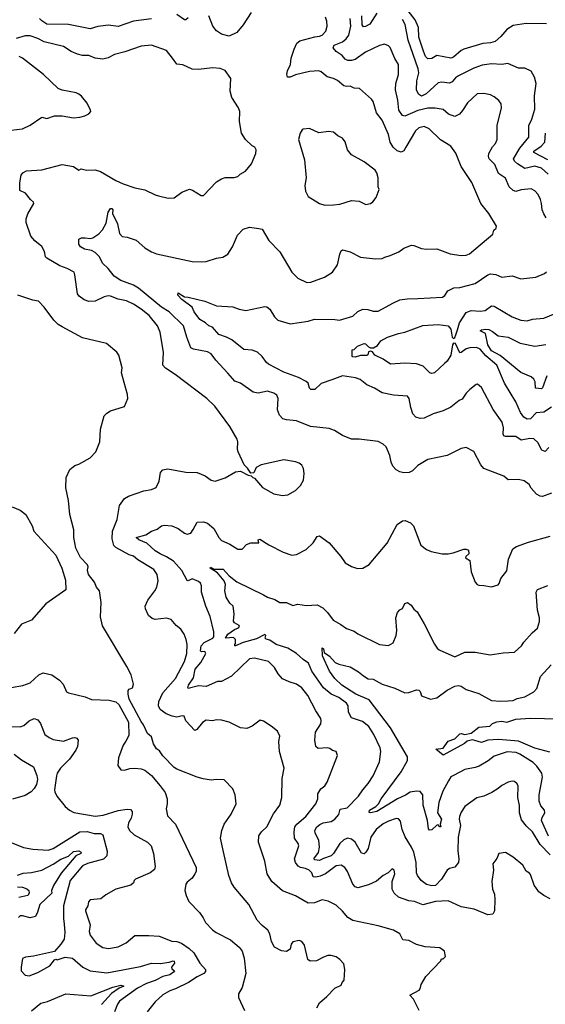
# Model space of a CAD drawing. Extents: x 1245432 to 1420865, y 606325 to 671314.
# Tile 104 of 256: x 1285832 to 1289956, y 644923 to 652646. Entities that reach past the tile are written whole.
import ezdxf

# ---------------------------------------------------------------- set-up
doc = ezdxf.new("R2010")
doc.units = 0

msp = doc.modelspace()

# ---------------------------------------------------------------- linework, layer by layer
at = {"layer": '0CON20XD'}
for points in [[(1289965, 652613.3), (1289805, 652616.2), (1289705, 652601.1), (1289655, 652570), (1289607, 652513), (1289561.4, 652475), (1289525, 652463.7), (1289465, 652457.8), (1289317.1, 652415), (1289295, 652403.1), (1289235, 652351.8), (1289215, 652342.8), (1289105, 652365.8), (1289065, 652341.8), (1289035, 652338.2), (1289016.7, 652356.8), (1289000.2, 652399.8), (1288965, 652510), (1288960, 652585), (1288935.7, 652645), (1288850.8, 652750.8)], [(1287155, 652660), (1287135, 652644.6), (1287125, 652644.6), (1287065, 652686.9)], [(1287647.8, 652702.2), (1287586, 652605), (1287535, 652545.8), (1287475, 652515.6), (1287415, 652531.4), (1287375, 652558), (1287347.1, 652595), (1287315, 652676.2)], [(1288635, 652696.7), (1288578.8, 652611.2), (1288545, 652591.9), (1288529.5, 652589.5), (1288519.5, 652605), (1288517.4, 652675)], [(1286867.3, 652652.8), (1286725, 652634.7), (1286605, 652591.1), (1286527.9, 652602.1), (1286445, 652591.2), (1286384.5, 652574.5), (1286215, 652607.3), (1286045, 652611.1), (1286005, 652635.6), (1285986.9, 652655)], [(1290005, 648931.1), (1289935, 648906.2), (1289915, 648908.8), (1289887.5, 648925), (1289845, 648972.5), (1289829.3, 648999.3), (1289789.5, 649029.5), (1289745, 649040), (1289665, 649036.7), (1289630, 649065), (1289474.5, 649124.5), (1289450.8, 649155), (1289395, 649260), (1289335, 649290.8), (1289295, 649282.5), (1289185, 649226.9), (1289033.6, 649196.4), (1288955, 649150), (1288915, 649107.5), (1288887.5, 649095), (1288847.3, 649092.7), (1288815, 649100), (1288785, 649116), (1288759.2, 649145), (1288745.8, 649175), (1288737, 649227), (1288706.2, 649295), (1288685, 649316.7), (1288645, 649337.5), (1288495, 649356.7), (1288435, 649356.7), (1288365, 649384), (1288302.9, 649422.9), (1288259.7, 649439.7), (1288113.7, 649453.7), (1288005, 649499.1), (1287925, 649507.1), (1287895.8, 649515.8), (1287870, 649545), (1287855.8, 649585.8), (1287860.8, 649675), (1287850.5, 649700.5), (1287825, 649716), (1287775, 649732), (1287704.1, 649715.9), (1287663.3, 649725), (1287563.7, 649793.7), (1287520.2, 649810.2), (1287463.9, 649873.9), (1287370.8, 649975), (1287335, 650025.7), (1287305, 650040.6), (1287195, 650061.5), (1287175, 650072.5), (1287142.1, 650155), (1287117.9, 650245), (1287005, 650353.8), (1286945, 650391.1), (1286765, 650539.7), (1286725, 650563.8), (1286625, 650601.1), (1286572.9, 650632.9), (1286525, 650695.5), (1286481.9, 650735), (1286457, 650787), (1286425, 650820.6), (1286395.3, 650835.3), (1286340, 650845), (1286310, 650865), (1286296.2, 650885), (1286296.7, 650925), (1286315.8, 650934.2), (1286345, 650933.5), (1286385, 650928.8), (1286405, 650933.6), (1286453.4, 650966.6), (1286482.2, 650997.8), (1286511.5, 651048.5), (1286526.7, 651135), (1286545, 651164.5), (1286555, 651165.5), (1286562.3, 651155), (1286561.1, 651125), (1286600, 651045), (1286615, 650970), (1286635, 650944), (1286675, 650940), (1286745, 650917.1), (1286815, 650857.5), (1286865, 650825.8), (1286905, 650809.2), (1287185, 650750), (1287255, 650746), (1287295, 650748.8), (1287375, 650776), (1287425, 650783.8), (1287464.1, 650805.9), (1287502.5, 650865), (1287540, 650955), (1287585, 651002.5), (1287635, 651018.6), (1287708.8, 651008.8), (1287735, 651003.3), (1287785.8, 650915), (1287874.2, 650825), (1287966.2, 650665), (1288015, 650618.8), (1288085, 650583.8), (1288115, 650585.8), (1288224.4, 650625.6), (1288285.4, 650664.6), (1288326.3, 650723.7), (1288345, 650807.5), (1288355, 650832.5), (1288365, 650840), (1288425, 650826), (1288505, 650784), (1288625, 650771.2), (1288675, 650772), (1288695.9, 650784.1), (1288740, 650795), (1288806.7, 650825), (1288847.1, 650852.9), (1288905, 650876), (1288925.7, 650875.7), (1288985, 650851.9), (1289025, 650846.9), (1289105, 650848.9), (1289209.8, 650809.8), (1289296.3, 650796.3), (1289335, 650799.5), (1289361.2, 650808.8), (1289545, 650963.3), (1289553.3, 650995), (1289570.7, 651009.3), (1289572.5, 651025), (1289513.8, 651125), (1289451.4, 651205), (1289379.1, 651369.1), (1289295.6, 651495), (1289255, 651598), (1289215, 651653.3), (1289135, 651704.4), (1289045, 651790), (1289005, 651807.9), (1288962.6, 651797.4), (1288936.7, 651775), (1288862.5, 651645), (1288845, 651617.5), (1288825, 651605.7), (1288795, 651616.5), (1288761.2, 651645), (1288737.7, 651685), (1288725.4, 651745.4), (1288676.7, 651856.7), (1288631.9, 651915), (1288604.4, 652005), (1288592.2, 652022.2), (1288497, 652107), (1288455, 652108), (1288425, 652124), (1288395, 652121.4), (1288375, 652128.1), (1288325, 652168.6), (1288295, 652184.3), (1288245, 652198), (1288197.6, 652237.6), (1288180, 652245), (1288105, 652238.5), (1287995, 652213.3), (1287955, 652195.8), (1287933.8, 652195), (1287927.1, 652215), (1287933.1, 652245), (1287955.5, 652294.5), (1287963.1, 652345), (1287985.5, 652414.5), (1288007.5, 652462.5), (1288031.1, 652478.9), (1288148.3, 652511.7), (1288184.4, 652515.6), (1288205.8, 652525), (1288233.1, 652555), (1288245.6, 652595), (1288242.9, 652635), (1288230.6, 652665)], [(1289962.1, 651092.1), (1289945, 651123.3), (1289932.2, 651155), (1289927.5, 651205), (1289917.9, 651235), (1289900, 651275), (1289875, 651302.5), (1289845, 651317.8), (1289767.9, 651312.1), (1289725, 651299.4), (1289705, 651305.6), (1289672.9, 651335), (1289643.8, 651403.8), (1289589.8, 651439.8), (1289559.2, 651509.2), (1289515.6, 651555), (1289509.1, 651575), (1289513.1, 651596.9), (1289541.1, 651648.9), (1289564.6, 651675.4), (1289577.3, 651707.3), (1289579.4, 651815), (1289611.2, 651955), (1289608.8, 651985), (1289591.2, 652011.2), (1289555, 652042), (1289525, 652055.7), (1289475, 652065.7), (1289422.5, 652065), (1289345.8, 651994.2), (1289307.6, 651932.4), (1289284, 651905), (1289245, 651886.7), (1289196, 651905), (1289155, 651941.4), (1289092.2, 651952.2), (1289035, 651953.1), (1288955, 651933.1), (1288855, 651889.2), (1288835, 651894.4), (1288806.4, 651936.4), (1288800, 652015), (1288779.4, 652095), (1288784, 652145), (1288803.8, 652215), (1288804.4, 652294.4), (1288775, 652341.2), (1288738, 652428), (1288725, 652440.8), (1288695, 652452.5), (1288655.5, 652444.5), (1288545, 652391.5), (1288465, 652334.8), (1288435, 652324.7), (1288405.5, 652325.5), (1288385, 652337.1), (1288362.9, 652365), (1288315, 652396.5), (1288291.1, 652425), (1288298.9, 652445), (1288365, 652472.8), (1288394, 652496), (1288414.7, 652525.3), (1288429.2, 652595), (1288423.9, 652653.9)], [(1289977.3, 651435), (1289925, 651480.5), (1289875, 651496.9), (1289795, 651478.8), (1289737.3, 651515), (1289713.8, 651535), (1289705.5, 651555), (1289755, 651638.2), (1289826, 651725), (1289826.9, 651815), (1289851.2, 651865), (1289872.9, 651945), (1289870.7, 652049.3), (1289883.3, 652145), (1289871.4, 652195), (1289845, 652242.5), (1289794.3, 652264.3), (1289745, 652265.6), (1289662.2, 652302.2), (1289615, 652294), (1289535, 652299.5), (1289459.8, 652290.2), (1289394.1, 652265.9), (1289274.2, 652205.8), (1289250.1, 652189.9), (1289225, 652158.9), (1289205, 652147.8), (1289145, 652156.1), (1289115, 652149.6), (1289020.4, 652065), (1288985, 652046.9), (1288961.1, 652061.1), (1288946.4, 652095), (1288947.1, 652165), (1288965, 652230), (1288959.7, 652260.3), (1288881.2, 652485), (1288857.3, 652607.3), (1288836.6, 652646.6)], [(1288967.5, 644875), (1288922.9, 644962.9), (1288893.8, 644995), (1288966, 645035), (1288974, 645045), (1288980.9, 645079.1), (1289018.8, 645141.2), (1289136.4, 645263.6), (1289141.7, 645278.3), (1289155, 645280), (1289171.7, 645298.3), (1289165, 645340), (1289127.5, 645365), (1289014, 645374), (1288945, 645392.5), (1288884.1, 645424.1), (1288837.3, 645427.3), (1288815, 645476.2), (1288765, 645503.8), (1288645, 645538), (1288445, 645580), (1288407.5, 645605), (1288365, 645654.3), (1288315, 645699.2), (1288251.7, 645731.7), (1288205, 645741.4), (1288145, 645719.2), (1288095, 645715.7), (1287995, 645772.9), (1287893.1, 645813.1), (1287811.4, 645885), (1287774.4, 645945), (1287755.6, 646045), (1287706.5, 646195), (1287708.9, 646245), (1287729.2, 646275), (1287770.8, 646315), (1287822.4, 646417.6), (1287874, 646485), (1287887.5, 646545), (1287890.8, 646695), (1287906.4, 646775), (1287871.4, 646905), (1287866.2, 646985), (1287873, 647027), (1287854.2, 647065), (1287806, 647105), (1287745, 647143.8), (1287717.5, 647152.5), (1287656.1, 647103.9), (1287615, 647086.2), (1287565, 647092.5), (1287475, 647135.6), (1287415, 647150.6), (1287375, 647153.8), (1287345, 647146), (1287295, 647151.4), (1287266.4, 647133.6), (1287222.4, 647077.6), (1287205, 647071.4), (1287135.4, 647145.4), (1287123.1, 647183.1), (1287105.6, 647185.6), (1287064.6, 647174.6), (1287027.3, 647182.7), (1286981.5, 647201.5), (1286934.7, 647234.7), (1286921.8, 647265), (1286923.1, 647296.9), (1286956, 647365), (1287055, 647479.4), (1287125, 647612.5), (1287144.3, 647675), (1287145.7, 647745), (1287138, 647785), (1287123.3, 647825), (1287096.2, 647865), (1287060, 647895), (1287020.5, 647940.5), (1286985, 647950.6), (1286895, 647940.9), (1286870.1, 647950.1), (1286843.1, 647973.1), (1286818.9, 648025), (1286817.5, 648045), (1286837.3, 648092.7), (1286893.1, 648165), (1286908.1, 648195), (1286918.1, 648245), (1286910.8, 648295), (1286883.6, 648333.6), (1286758.5, 648408.5), (1286725, 648436.7), (1286690.8, 648449.2), (1286585.5, 648505.5), (1286571.8, 648521.8), (1286557.3, 648575), (1286559.6, 648635), (1286596.4, 648725), (1286615.8, 648835), (1286655, 648891.1), (1286685, 648909.5), (1286805, 648950.8), (1286865, 648960), (1286903, 648977), (1286926.2, 649025), (1286936.7, 649095), (1286954.1, 649115.9), (1286995, 649122), (1287135, 649096.2), (1287225, 649093.3), (1287287.7, 649067.7), (1287335, 649033.8), (1287365, 649026.7), (1287445, 649051.2), (1287525, 649100), (1287565, 649103.3), (1287625, 649073.3), (1287648.3, 649068.3), (1287660, 649055), (1287675, 649050), (1287736.1, 648976.1), (1287825, 648926), (1287895, 648912.9), (1287935, 648920), (1287995, 648954), (1288035, 648991.2), (1288057.5, 649035), (1288064.2, 649085), (1288059.2, 649125), (1288045, 649151.2), (1288025, 649167.5), (1287996.8, 649176.8), (1287903.9, 649193.9), (1287726.4, 649153.6), (1287687, 649133), (1287668.3, 649091.7), (1287645, 649090), (1287619.3, 649129.3), (1287593.9, 649153.9), (1287546, 649255), (1287541.4, 649275), (1287544.2, 649334.2), (1287538, 649355), (1287480, 649455), (1287364.3, 649614.3), (1287301.2, 649675), (1287052.8, 649862.8), (1286975, 649911.9), (1286955.6, 649935), (1286959.4, 650035), (1286933.6, 650193.6), (1286913.3, 650245), (1286847.3, 650325), (1286785, 650375.5), (1286725, 650413.3), (1286669.8, 650439.8), (1286604.5, 650454.5), (1286545, 650476.9), (1286525, 650479.2), (1286495, 650472), (1286425, 650438.5), (1286375, 650435.4), (1286337.5, 650447.5), (1286297.4, 650477.4), (1286285.7, 650495), (1286265.8, 650645), (1286258, 650665), (1286203.3, 650695), (1286148, 650715), (1286044.7, 650774.7), (1286033.8, 650785), (1286026.4, 650826.4), (1286005, 650867.5), (1285950.7, 650910.7), (1285919, 650949), (1285883.8, 651055), (1285883.9, 651085), (1285896.8, 651123.2), (1285944, 651205), (1285941.2, 651215), (1285916.1, 651236.1), (1285877.5, 651285), (1285833.8, 651305), (1285834, 651365), (1285843.8, 651425), (1285856.7, 651445), (1285885, 651461.2), (1286005, 651468.6), (1286165, 651510.8), (1286254.2, 651494.2), (1286295, 651466.7), (1286315, 651476), (1286355, 651465.7), (1286425, 651467.5), (1286465.4, 651455.4), (1286585, 651385.7), (1286645, 651359.4), (1286735, 651326), (1286815, 651311.2), (1286895, 651271.2), (1286920, 651265), (1286996.4, 651246.4), (1287045, 651248), (1287105, 651293.8), (1287165, 651316), (1287188.3, 651308.3), (1287255, 651266.2), (1287275, 651266.7), (1287377.3, 651372.7), (1287415, 651398.8), (1287445, 651408.8), (1287515, 651406.7), (1287543.6, 651416.4), (1287562.5, 651435), (1287603, 651457), (1287651.2, 651515), (1287686, 651595), (1287686.1, 651626.1), (1287677.5, 651645), (1287655, 651657.5), (1287603.3, 651705), (1287572.5, 651755), (1287556.4, 651846.4), (1287560, 651925), (1287550, 651955), (1287496.7, 652035), (1287484, 652085), (1287488, 652185), (1287445, 652246.7), (1287405, 652263.8), (1287345, 652268.8), (1287235, 652254), (1287185, 652258), (1287112.3, 652292.3), (1287065, 652296.7), (1287031.2, 652345), (1286983.6, 652403.6), (1286865, 652446), (1286785, 652438.8), (1286656.4, 652393.6), (1286575, 652371.9), (1286525, 652345.7), (1286485, 652337.1), (1286425, 652342.9), (1286375, 652364.2), (1286325, 652365.6), (1286285, 652374.3), (1286235.5, 652395.5), (1286175, 652434.3), (1286025, 652472.5), (1285975, 652499.1), (1285915, 652519.2), (1285875, 652518), (1285805, 652498.4)], [(1286341.7, 651891.7), (1286375, 651907.5), (1286390, 651925), (1286387.5, 651935), (1286360.7, 651990.7), (1286316.2, 652045), (1286295, 652062), (1286275, 652072), (1286165, 652092), (1286135, 652106.2), (1286018.8, 652215), (1285854.5, 652344.5), (1285826.8, 652356.8)], [(1285765, 651780), (1285855, 651789.2), (1285915, 651818.8), (1286005, 651882.5), (1286045, 651870), (1286105, 651891.2), (1286165, 651891.2), (1286255, 651876.2), (1286305, 651880), (1286341.7, 651891.7)], [(1288225, 651191.2), (1288295, 651194), (1288345, 651198), (1288436.4, 651226.4), (1288495, 651223.3), (1288547, 651197), (1288585, 651203.3), (1288603.6, 651216.4), (1288630, 651250), (1288652.5, 651315), (1288643.9, 651333.9), (1288644, 651405), (1288633.3, 651445), (1288620, 651465), (1288535, 651530), (1288435, 651586.2), (1288403.8, 651625), (1288385, 651687.5), (1288365.7, 651715.7), (1288327.5, 651735), (1288295, 651763.3), (1288255, 651770), (1288179.3, 651759.3), (1288105, 651791.2), (1288055, 651787.5), (1288047, 651783), (1288032.5, 651755), (1288020, 651705), (1288066.1, 651546.1), (1288080, 651405), (1288070, 651345), (1288075, 651300), (1288095, 651260), (1288185, 651203.3), (1288225, 651191.2)], [(1289975, 651546.6), (1289867.1, 651605), (1289865.7, 651615), (1289923.5, 651655), (1289952.5, 651685), (1289958.2, 651755)], [(1288280.3, 649820.3), (1288198, 649792), (1288146.7, 649745), (1288116.7, 649745), (1288107.1, 649755), (1288095.8, 649795), (1288078.9, 649808.9), (1288020, 649840), (1287905, 649881.6), (1287784.2, 649944.2), (1287767.6, 649957.6), (1287735.2, 650005.2), (1287697.4, 650037.4), (1287655, 650053.8), (1287589.8, 650059.8), (1287495.2, 650135.2), (1287455, 650156.8), (1287395, 650175.6), (1287345, 650233.1), (1287315, 650245.6), (1287288.9, 650268.9), (1287244.3, 650294.3), (1287201.1, 650355), (1287185, 650391.2), (1287105, 650450), (1287072.5, 650485), (1287075, 650502.5), (1287125, 650470.8), (1287155, 650470), (1287285, 650438.1), (1287375, 650401.5), (1287503.4, 650393.4), (1287555, 650374.4), (1287605, 650364.3), (1287755, 650396.2), (1287772.3, 650392.3), (1287795.5, 650375.5), (1287830.6, 650315), (1287858.1, 650288.1), (1287955, 650259.2), (1288095, 650281.5), (1288143.9, 650296.1), (1288304.1, 650294.1), (1288341.7, 650288.3), (1288445, 650321.4), (1288483.9, 650356.1), (1288523.9, 650376.1), (1288563.9, 650373.9), (1288605, 650360.6), (1288645, 650360.6), (1288763.8, 650426.2), (1288815, 650448.1), (1288872.5, 650457.5), (1288955, 650459.6), (1289150.3, 650469.7), (1289168.8, 650481.2), (1289191.2, 650518.8), (1289237.6, 650542.4), (1289285, 650545.6), (1289405, 650576.9), (1289504.7, 650645.3), (1289525, 650651.1), (1289568, 650648), (1289615, 650625.8), (1289695, 650635.7), (1289765, 650614.2), (1289882.7, 650627.3), (1289950, 650655), (1289965, 650667.5)], [(1288162.9, 644895), (1288185, 644934), (1288240.8, 644985), (1288305, 645050), (1288355, 645072.5), (1288362.5, 645095), (1288377.7, 645112.3), (1288383.8, 645195), (1288375, 645240), (1288345, 645273.8), (1288315.7, 645295.7), (1288275, 645306), (1288250, 645305), (1288215, 645293.8), (1288160, 645265), (1288110.5, 645260.5), (1288094, 645275), (1288067.9, 645387.9), (1288046.7, 645415), (1288025, 645423.8), (1287975, 645413.8), (1287962, 645395), (1287953.8, 645356.2), (1287925, 645336.7), (1287885, 645342), (1287831.3, 645371.3), (1287808, 645415), (1287794.2, 645475), (1287779.2, 645505), (1287735, 645540), (1287695, 645583.8), (1287630, 645705), (1287515, 645842), (1287494.3, 645875), (1287472.7, 645932.7), (1287431.7, 646118.3), (1287407.1, 646225), (1287416.9, 646285), (1287435.7, 646335), (1287490.8, 646415), (1287530, 646495), (1287522, 646565), (1287505, 646612.5), (1287435, 646682.5), (1287375, 646686.7), (1287335, 646682), (1287271.7, 646691.7), (1287225, 646703.8), (1287065, 646766.7), (1287045, 646780), (1286955, 646871.2), (1286930, 646910), (1286905, 646926.7), (1286882, 646965), (1286865, 647020), (1286835, 647047.5), (1286803.8, 647115), (1286785, 647140), (1286692, 647315), (1286682, 647355), (1286683.3, 647385), (1286690, 647395), (1286717.5, 647405), (1286724, 647435), (1286706.7, 647506.7), (1286673.5, 647573.5), (1286481.4, 647891.4), (1286467, 647963), (1286471.2, 648075), (1286457.5, 648165), (1286433.9, 648193.9), (1286420, 648235), (1286372.5, 648295), (1286363, 648327), (1286370, 648355), (1286365, 648370), (1286307.7, 648427.7), (1286271.2, 648501.2), (1286256.1, 648583.9), (1286255.8, 648645), (1286226, 648765), (1286213.8, 648875), (1286194.2, 648975), (1286196.7, 649055), (1286225, 649117.5), (1286265, 649150), (1286295, 649160), (1286385, 649208.8), (1286430, 649255), (1286460, 649335), (1286466.2, 649435), (1286495, 649537.5), (1286515, 649560), (1286545, 649578.8), (1286655, 649612.5), (1286680, 649675), (1286678.8, 649705), (1286637.3, 649847.3), (1286632, 649875), (1286636, 649915), (1286610, 650015), (1286595, 650036.7), (1286512.5, 650105), (1286325, 650150), (1286165, 650235.6), (1286134, 650255), (1286098.9, 650288.9), (1286025, 650392), (1285978.9, 650438.9), (1285935, 650445.8), (1285817.5, 650485)], [(1290005, 649606.5), (1289945, 649566.7), (1289885, 649561.1), (1289839.4, 649515), (1289815, 649511.5), (1289786.9, 649526.9), (1289760.5, 649565), (1289725, 649648.8), (1289634.7, 649794.7), (1289574.7, 649935), (1289490.3, 650010.3), (1289445, 650060.3), (1289415, 650074), (1289365, 650072.4), (1289335, 650063.5), (1289295, 650034.2), (1289285, 650033.8), (1289250.8, 650105), (1289235, 650108.8), (1289227.5, 650095), (1289214, 650015), (1289185, 649968), (1289165, 649949.2), (1289085.8, 649875), (1289065, 649870), (1289050, 649875), (1288997.5, 649927.5), (1288945, 649947.5), (1288855, 649951.1), (1288742.5, 649945), (1288683.7, 649983.7), (1288617.5, 650015), (1288599.5, 650039.5), (1288585, 650046.7), (1288570, 650040), (1288563.6, 650016.4), (1288555, 650012.5), (1288505, 650011.2), (1288465, 649997.5), (1288445, 650002.5), (1288440, 650005), (1288440, 650055), (1288455, 650060), (1288482.5, 650085), (1288535, 650106.9), (1288545, 650103.8), (1288568.6, 650078.6), (1288585, 650071.2), (1288608.3, 650071.7), (1288639.2, 650090.8), (1288665, 650127.5), (1288716.7, 650155), (1288805, 650185.6), (1288854.5, 650195.5), (1288995, 650247.5), (1289115, 650254), (1289195, 650243.3), (1289215, 650217.5), (1289225.8, 650155), (1289235, 650145.8), (1289245, 650152.2), (1289255, 650173.1), (1289265.9, 650214.1), (1289283, 650267), (1289335, 650348.5), (1289375, 650363.6), (1289445, 650358.5), (1289485, 650365.6), (1289535, 650401.5), (1289555, 650397.8), (1289696.2, 650315), (1289765, 650289.2), (1289815, 650283.8), (1289855, 650297.5), (1289945, 650304), (1290065, 650353.8)], [(1289968.7, 649851.3), (1289935, 649757.1), (1289925, 649749.1), (1289879.2, 649755), (1289876.9, 649805), (1289867, 649827), (1289844.7, 649844.7), (1289765, 649877.9), (1289601.5, 650011.5), (1289535, 650048.1), (1289504.2, 650095), (1289487.9, 650185), (1289444, 650205), (1289455, 650212.5), (1289485, 650218.2), (1289512, 650215), (1289540.9, 650200.9), (1289585, 650165.7), (1289665, 650154.4), (1289759.3, 650109.3), (1289875, 650084.4), (1289961.5, 650098.5)], [(1289985, 649289.4), (1289955, 649260), (1289930, 649270), (1289898.3, 649328.3), (1289865, 649358.6), (1289835, 649360), (1289767.4, 649347.4), (1289725, 649375.5), (1289645, 649375.6), (1289631.8, 649381.8), (1289626.1, 649393.9), (1289627.8, 649445), (1289618.1, 649488.1), (1289547.4, 649587.4), (1289455, 649760), (1289425, 649787.5), (1289412.5, 649785), (1289365, 649746.2), (1289334.4, 649715.6), (1289305, 649668.8), (1289281.2, 649658.8), (1289215, 649607.5), (1289155, 649578.6), (1289075, 649554.3), (1289005, 649521.4), (1288975, 649517.5), (1288939.4, 649529.4), (1288915.8, 649555), (1288900, 649605), (1288888, 649675), (1288875, 649692.5), (1288765, 649701.2), (1288675, 649720), (1288615, 649756.2), (1288555, 649781.2), (1288502.9, 649822.9), (1288467.3, 649837.3), (1288365, 649851.5), (1288280.3, 649820.3)], [(1285772.5, 648825), (1285835, 648798), (1285880, 648765), (1285930, 648675), (1285942.5, 648635), (1286116.2, 648445), (1286163.2, 648343.2), (1286190.9, 648250.9), (1286193.3, 648175), (1286036.2, 648065), (1285924.1, 647935.9), (1285845, 647903.8), (1285789.7, 647830.3)], [(1289995, 645749.2), (1289943.3, 645775), (1289904, 645805), (1289868.3, 645858.3), (1289839.7, 645939.7), (1289831.4, 645951.4), (1289805, 645966.7), (1289778.8, 646015), (1289705, 646077.5), (1289645, 646113.8), (1289592.5, 646105), (1289575, 646067.5), (1289544, 646025), (1289550, 645975), (1289536.2, 645885), (1289541.4, 645825), (1289556.7, 645786.7), (1289561.1, 645745), (1289558, 645655), (1289545, 645629.2), (1289505, 645625.6), (1289398.9, 645668.9), (1289297, 645687), (1289195, 645734.2), (1289095, 645729.4), (1288995, 645703.3), (1288930.3, 645730.3), (1288885, 645734.4), (1288805, 645763.5), (1288770.8, 645795), (1288755.7, 645825), (1288753.8, 645885), (1288776.2, 645945), (1288770, 645975), (1288755, 645986.7), (1288722.5, 645955), (1288685, 645933.3), (1288631.4, 645888.6), (1288569.3, 645860.7), (1288485, 645835.6), (1288465, 645844.3), (1288446.7, 645865), (1288404.3, 645965), (1288382.5, 645995), (1288355.5, 646015.5), (1288315, 646009.6), (1288230.4, 645945), (1288188.4, 645928.4), (1288155, 645918.8), (1288135, 645922.5), (1288124.1, 645954.1), (1288103.1, 645975), (1288075, 645988.7), (1288035, 645995.5), (1288016.7, 646006.7), (1287995.8, 646035.8), (1287989.1, 646065), (1288021.9, 646165), (1288015.6, 646185), (1287986.9, 646225), (1287985.5, 646275), (1287991.9, 646315), (1288005.3, 646334.7), (1288076.5, 646395), (1288154.4, 646495), (1288172.5, 646535), (1288172, 646575), (1288195, 646613.3), (1288225, 646636.2), (1288244.2, 646665), (1288326.2, 646875), (1288315.9, 646905.9), (1288285, 646913.3), (1288265, 646928), (1288244.1, 646934.1), (1288175, 646930), (1288156, 646945), (1288148.1, 646995), (1288153.8, 647056.2), (1288195, 647123.3), (1288197.5, 647145), (1288193.8, 647165), (1288155, 647223.8), (1288092, 647345), (1288045, 647404), (1288004.2, 647434.2), (1287945, 647451.4), (1287895, 647476.2), (1287859.2, 647515), (1287830, 647565), (1287785, 647611.4), (1287675, 647638.9), (1287635, 647633.9), (1287494.1, 647495.9), (1287415, 647454.2), (1287385, 647454.2), (1287295, 647416.4), (1287235, 647420.6), (1287155, 647400), (1287150, 647405), (1287155.8, 647425), (1287195.8, 647484.3), (1287209.7, 647550.3), (1287254.3, 647605), (1287291.5, 647675), (1287285, 647689.5), (1287258.5, 647688.5), (1287251.6, 647695), (1287256.9, 647735), (1287279.7, 647760.3), (1287346.9, 647795), (1287354.7, 647805.3), (1287355.3, 647844.7), (1287325.3, 647965), (1287291.2, 648045), (1287257.9, 648155), (1287257.5, 648205), (1287250, 648225), (1287235, 648239.4), (1287185, 648259.2), (1287155, 648244.4), (1287145, 648245.8), (1287102.9, 648325), (1287039, 648399), (1286985, 648433.8), (1286934.3, 648455), (1286895, 648479.4), (1286830.6, 648540.6), (1286768, 648565), (1286746.7, 648585), (1286822, 648605), (1286865, 648633.8), (1286909.6, 648650.4), (1286943.5, 648676.5), (1286965, 648682.3), (1287026.2, 648676.2), (1287075, 648654.3), (1287125, 648617.5), (1287145, 648610), (1287175, 648618), (1287192.9, 648647.1), (1287225, 648703.8), (1287275, 648708), (1287305, 648697.5), (1287355.4, 648655.4), (1287394.3, 648585), (1287415, 648560), (1287481.2, 648531.2), (1287542.7, 648492.7), (1287577.7, 648492.3), (1287611.9, 648528.1), (1287645, 648542), (1287707, 648543), (1287703, 648567), (1287715, 648572.5), (1287787.1, 648527.1), (1287898.8, 648468.8), (1287967, 648447), (1288005, 648451.4), (1288080.5, 648489.5), (1288135, 648543.3), (1288165, 648592.5), (1288185, 648596.7), (1288261.2, 648541.2), (1288352, 648435), (1288385.7, 648385.7), (1288435, 648356.2), (1288481.7, 648341.7), (1288525, 648342.5), (1288575, 648372.5), (1288644.1, 648455.9), (1288715, 648540), (1288795, 648686.2), (1288834.4, 648715.6), (1288857, 648717), (1288898.3, 648698.3), (1288921.2, 648675), (1288980, 648525), (1289025, 648490), (1289060, 648475), (1289146.1, 648456.1), (1289194.1, 648455.9), (1289233.9, 648463.9), (1289316.4, 648493.6), (1289335, 648493.3), (1289352.5, 648485), (1289356.7, 648455), (1289332.5, 648435), (1289330, 648425), (1289363.3, 648405), (1289373.3, 648315), (1289406.7, 648235), (1289422.5, 648215), (1289435, 648210), (1289475, 648208.8), (1289535, 648196.2), (1289585, 648213.3), (1289595, 648222.5), (1289607.7, 648262.3), (1289655, 648323.3), (1289666, 648415), (1289702, 648495), (1289730.8, 648515), (1289822.9, 648547.1)], [(1289822.9, 648547.1), (1289994.6, 648594.6)], [(1289994.5, 646095), (1289916.7, 646176.7), (1289855.6, 646275), (1289808.9, 646318.9), (1289769.3, 646369.3), (1289754.4, 646425), (1289753.3, 646483.3), (1289739.4, 646545), (1289742, 646635), (1289735, 646653.3), (1289715, 646671.2), (1289695, 646673.8), (1289665, 646665.8), (1289615, 646640), (1289586.7, 646615), (1289536.2, 646585), (1289473.3, 646555), (1289418.9, 646541.1), (1289325, 646474.2), (1289295, 646431.2), (1289283.3, 646395), (1289280.5, 646375), (1289290.8, 646325), (1289271.2, 646235), (1289270.4, 646125), (1289278.8, 646065), (1289274.6, 646035.4), (1289245, 645999.2), (1289205, 645988.6), (1289185, 645975.7), (1289140.4, 645905), (1289094.2, 645855.8), (1289065, 645853.2), (1289025, 645862.3), (1288980.9, 645895), (1288952.3, 645932.3), (1288945.5, 645955), (1288941.8, 646035), (1288923.9, 646115), (1288906.2, 646155), (1288855.2, 646235.2), (1288831.8, 646295), (1288819.1, 646359.1), (1288805, 646377.1), (1288785, 646380), (1288725, 646360.4), (1288685, 646339.1), (1288628.5, 646295), (1288586.9, 646235), (1288565, 646146.2), (1288546.9, 646115), (1288535, 646104.2), (1288515, 646108), (1288463.7, 646193.7), (1288435, 646217.3), (1288405, 646225.4), (1288375, 646213.1), (1288345, 646183.3), (1288295, 646105.3), (1288275, 646086.5), (1288215, 646067.3), (1288185, 646049.6), (1288147.5, 646055), (1288140, 646065), (1288175.2, 646114.8), (1288185.5, 646155), (1288180.2, 646210.2), (1288151.1, 646265), (1288148.9, 646285), (1288164.1, 646315.9), (1288186.7, 646333.3), (1288213.3, 646345), (1288275, 646356.7), (1288305, 646373.8), (1288335, 646411.4), (1288345.8, 646454.2), (1288400.8, 646465), (1288489.1, 646555), (1288523.8, 646606.2), (1288567.1, 646655), (1288604.4, 646715), (1288655.6, 646825), (1288664.4, 646905.6), (1288659.4, 646935), (1288610.2, 647040.2), (1288570.8, 647100.8), (1288520.6, 647140.6), (1288435, 647168.8), (1288412.2, 647215), (1288409.1, 647265), (1288397.3, 647285), (1288335, 647328.2), (1288275, 647354.7), (1288214.8, 647404.8), (1288124.7, 647535), (1288098.9, 647598.9), (1288056.9, 647626.9), (1288005, 647674.6), (1287935, 647716.3), (1287845, 647743.9), (1287795, 647779.5), (1287766.8, 647786.8), (1287759.2, 647795), (1287762, 647815), (1287755, 647823.8), (1287690.6, 647789.4), (1287585, 647761.8), (1287525, 647734), (1287520, 647735), (1287520, 647745), (1287526.1, 647753.9), (1287526.5, 647785), (1287508.8, 647798.8), (1287448, 647795), (1287465.4, 647825), (1287518.5, 647861.5), (1287550, 647875), (1287557.5, 647885), (1287553.9, 647893.9), (1287517.5, 647915), (1287508.3, 647928.3), (1287513.8, 647985), (1287506.7, 648045), (1287479.5, 648069.5), (1287450.8, 648115), (1287441.4, 648165), (1287446, 648215), (1287435.6, 648245), (1287385, 648308.2), (1287326.2, 648345), (1287328.3, 648351.7), (1287357.2, 648337.2), (1287428.9, 648335), (1287474.8, 648284.8), (1287535, 648237.8), (1287745.5, 648135.5), (1287775.5, 648115.5), (1287835, 648096.9), (1287873.8, 648075), (1287925, 648075.7), (1287975, 648052), (1288015, 648061.2), (1288082, 648052), (1288165.9, 648055.9), (1288211.7, 648031.7), (1288248, 647995), (1288292, 647935), (1288352.2, 647902.2), (1288395, 647870), (1288455, 647848.8), (1288485, 647828), (1288655, 647744), (1288725, 647736), (1288761.9, 647758.1), (1288785.6, 647814.4), (1288791.4, 647855), (1288784.2, 647955), (1288796.7, 647995), (1288815, 648017.5), (1288835, 648027.5), (1288855, 648066.7), (1288875, 648073.3), (1288903.9, 648053.9), (1288925, 648022.5), (1288950, 648000), (1289006.4, 647906.4), (1289087.5, 647747.5), (1289106.7, 647716.7), (1289123, 647703), (1289245, 647647.5), (1289325, 647684), (1289405, 647684), (1289524.3, 647664.3), (1289625, 647680.8), (1289715, 647683.8), (1289770, 647735), (1289787, 647763), (1289852.3, 647837.7), (1289895, 647873.8), (1289909.2, 647925), (1289909.2, 647955), (1289894.4, 648014.4), (1289885.6, 648155), (1289895, 648175.8), (1289975, 648208)], [(1289981.3, 646241.3), (1289926.7, 646365), (1289931.9, 646388.1), (1289951.8, 646425), (1289950, 646445), (1289919.7, 646479.7), (1289906.6, 646515), (1289907, 646565), (1289933.6, 646705), (1289927.8, 646735), (1289890.8, 646790.8), (1289860.2, 646820.2), (1289757.1, 646885), (1289727.6, 646897.6), (1289655.9, 646904.1), (1289555, 646870), (1289507.1, 646832.9), (1289438.1, 646791.9), (1289405, 646779.5), (1289325, 646763.6), (1289235, 646718.6), (1289215, 646705.8), (1289195.7, 646675), (1289151.5, 646595), (1289120, 646505), (1289109.2, 646425), (1289141.1, 646375), (1289130, 646335), (1289137.1, 646315), (1289127.5, 646315), (1289115, 646330), (1289105, 646327.5), (1289065, 646291.4), (1289047.9, 646287.9), (1289039.2, 646299.2), (1289032.2, 646365), (1288998.5, 646485), (1288995.5, 646565), (1288975, 646590.8), (1288944.4, 646594.4), (1288895, 646585.7), (1288857.8, 646562.2), (1288796, 646535), (1288635, 646435.3), (1288585, 646423.4), (1288575, 646426.2), (1288577.1, 646445), (1288627.5, 646475), (1288647.5, 646495), (1288669.4, 646535), (1288824.5, 646745), (1288873.6, 646835), (1288875.4, 646865), (1288740.9, 647090.9), (1288575, 647311.9), (1288469.5, 647355), (1288360.6, 647425), (1288305, 647479.4), (1288263.8, 647535), (1288208.5, 647655), (1288205, 647720), (1288215, 647710), (1288221.5, 647681.5), (1288263.3, 647653.3), (1288306.7, 647605), (1288335, 647590), (1288425, 647568.9), (1288490.7, 647530.7), (1288528.6, 647498.6), (1288565, 647475.8), (1288605, 647473.8), (1288676.2, 647435), (1288775, 647403.6), (1288855, 647365.6), (1288885, 647368.1), (1288945, 647389.2), (1288965, 647388), (1288975, 647377.5), (1288985, 647343.3), (1289055, 647315.8), (1289105, 647325.6), (1289185, 647386.2), (1289245, 647417.1), (1289275, 647423.3), (1289295, 647417.8), (1289335, 647391.9), (1289435, 647361.9), (1289535, 647305.6), (1289605, 647299.4), (1289665, 647301.9), (1289703, 647307), (1289735, 647320.8), (1289795.7, 647334.3), (1289867.3, 647372.7), (1289889.5, 647400.5), (1289919.2, 647495), (1290002.3, 647585)], [(1285765, 647408), (1285857.6, 647422.4), (1285915, 647443.8), (1285982.6, 647507.4), (1286015, 647522.5), (1286085, 647505.8), (1286143.8, 647465), (1286172, 647435), (1286198, 647375), (1286215.4, 647365.4), (1286345, 647335.8), (1286395, 647313.3), (1286535, 647307.1), (1286585, 647296), (1286610, 647275), (1286686, 647135), (1286688.3, 647031.7), (1286665, 646987.5), (1286644.1, 646955.9), (1286606.2, 646855), (1286602.5, 646795), (1286625, 646762.5), (1286655, 646760), (1286695, 646773.3), (1286735, 646774), (1286785, 646770), (1286815, 646760), (1286865, 646716.2), (1286935, 646636.7), (1286973.1, 646583.1), (1286989.2, 646535), (1286988.8, 646495), (1286980, 646455), (1286992.3, 646402.3), (1287053.8, 646335), (1287216.7, 645995), (1287216.2, 645965), (1287206.7, 645945), (1287185, 645913.3), (1287145, 645880), (1287135.9, 645864.1), (1287128.8, 645815), (1287138, 645775), (1287158.3, 645728.3), (1287241.7, 645641.7), (1287272.3, 645602.3), (1287290, 645565), (1287345, 645506.2), (1287373.3, 645485), (1287485, 645428), (1287555, 645371.2), (1287578.7, 645338.7), (1287594.3, 645285), (1287607.1, 645165), (1287576.2, 645055), (1287550, 645005), (1287550, 644975), (1287596.2, 644875)], [(1285595, 647100.8), (1285835, 647098), (1285865, 647110), (1285906.2, 647145), (1285945, 647164.2), (1285973.8, 647155), (1285995.6, 647125), (1286030.4, 647040.4), (1286064, 647015), (1286095, 647000.8), (1286175, 646987.5), (1286245, 647014), (1286265, 647016), (1286281.2, 647011.2), (1286290.8, 646995), (1286285.5, 646945), (1286273.5, 646915), (1286223.4, 646846.6), (1286153.1, 646775), (1286127.1, 646735), (1286121.4, 646715), (1286106, 646605), (1286108.8, 646588.8), (1286124.2, 646554.2), (1286188.8, 646475), (1286223.8, 646445), (1286257.6, 646427.6), (1286425, 646399.4), (1286486.5, 646406.5), (1286605, 646444.1), (1286675, 646454.6), (1286700.5, 646450.5), (1286714.3, 646435), (1286715.4, 646415), (1286706.4, 646383.6), (1286684.4, 646345), (1286681.1, 646315), (1286692.9, 646285), (1286731.1, 646251.1), (1286834.8, 646194.8), (1286862.7, 646165), (1286882.7, 646105), (1286894.4, 646005), (1286890.5, 645979.5), (1286856, 645954), (1286740, 645905), (1286728.8, 645895), (1286723.8, 645875), (1286705, 645858), (1286585, 645826.2), (1286507.7, 645782.3), (1286468.8, 645751.2), (1286385, 645743.3), (1286372.3, 645727.7), (1286367.5, 645695), (1286348, 645665), (1286347.5, 645655), (1286384.2, 645545), (1286378.1, 645495), (1286385.6, 645465), (1286433.1, 645403.1), (1286485, 645368.2), (1286529.1, 645360.9), (1286605, 645374.5), (1286667.5, 645405), (1286735, 645462.2), (1286845, 645463.1), (1286925, 645458.6), (1287025, 645419.2), (1287065, 645416.7), (1287102.7, 645402.7), (1287161.5, 645361.5), (1287197.3, 645327.3), (1287245.4, 645245.4), (1287289.2, 645195), (1287288.7, 645181.3), (1287276, 645165), (1287225, 645138.9), (1287157.2, 645092.8), (1287055, 645043.6), (1287011.1, 645028.9), (1286955, 644997.5), (1286895, 644942.5), (1286832.9, 644865)], [(1289991.8, 646901.8), (1289875, 646931.6), (1289745, 646987.8), (1289589.8, 647000.2), (1289505, 646994.3), (1289455, 646976.7), (1289402.9, 646992.9), (1289385, 646996.5), (1289343.1, 646986.9), (1289322, 646968), (1289155, 646876.2), (1289098, 646925), (1289155, 646931.2), (1289195, 646986.2), (1289245, 647005.5), (1289285, 647043.1), (1289296.2, 647046.2), (1289325, 647038.8), (1289375, 647050.8), (1289435, 647097.5), (1289520, 647105), (1289542.5, 647125), (1289575, 647139.2), (1289615, 647144), (1289655, 647137.1), (1289725, 647160.4), (1289837.3, 647167.3), (1290063, 647163)], [(1285788, 646885), (1285845, 646840), (1285939.4, 646785), (1285967, 646717), (1285971.7, 646685), (1285963.3, 646646.7), (1285945.6, 646614.4), (1285921, 646589), (1285875, 646560.9), (1285775, 646530.8)], [(1285765, 646191.5), (1285862.4, 646152.4), (1285935, 646139.4), (1286055, 646132.2), (1286095, 646144.5), (1286305, 646275.8), (1286362.3, 646277.7), (1286415, 646262.1), (1286465, 646261.9), (1286483, 646253), (1286518.9, 646125), (1286515, 646088), (1286488.9, 646061.1), (1286365, 646027.2), (1286325, 646010), (1286228, 645895), (1286176.9, 645695), (1286175.5, 645595), (1286180.6, 645550.6), (1286187.3, 645485), (1286180.6, 645435), (1286155.5, 645394.5), (1286105, 645338), (1285939.7, 645300.3), (1285877.3, 645292.7), (1285855, 645282.5), (1285842.5, 645215), (1285844.2, 645185), (1285875, 645151.2), (1285905, 645146), (1285975, 645172.5), (1286067.5, 645225), (1286105, 645272.5), (1286115, 645277.5), (1286125, 645272.5), (1286188.3, 645291.7), (1286245, 645284.2), (1286328, 645215), (1286385.5, 645185.5), (1286515, 645170), (1286780.4, 645219.6), (1286865, 645246.1), (1286934.1, 645244.1), (1287005, 645253.1), (1287035, 645264), (1287045, 645260.5), (1287046.5, 645245), (1287023.8, 645213.8), (1287025, 645201.2), (1287045.7, 645185), (1287040, 645175), (1287010.8, 645155), (1286955, 645141.8), (1286895, 645109), (1286826.5, 645085), (1286755, 645048.5), (1286615, 644947.3), (1286598.8, 644925), (1286576.9, 644865)], [(1285815, 645935.5), (1285858.1, 645951.9), (1285925, 645957.1), (1286005, 645975.7), (1286095, 646021.1), (1286155, 646060.4), (1286214.1, 646085.9), (1286255, 646121.5), (1286295, 646126.1), (1286315.5, 646115), (1286310.8, 646105), (1286271.8, 646088.2), (1286157.9, 645952.1), (1286097.4, 645855), (1286082.6, 645815), (1286084.6, 645795), (1285989.6, 645705), (1285971.9, 645645), (1285955, 645612), (1285915, 645600.6), (1285855, 645618), (1285835, 645616), (1285823.3, 645605)], [(1285815, 645844.1), (1285855, 645842.5), (1285888.5, 645828.5), (1285902.9, 645815), (1285906.5, 645795), (1285895, 645776), (1285825, 645759.4)], [(1285925, 644872.5), (1285998.9, 644931.1), (1286051.2, 644945), (1286195, 645004.5), (1286391.2, 644988.8), (1286562.1, 645057.9), (1286625, 645072.2), (1286648.5, 645065), (1286611.2, 645048.8), (1286553.1, 645006.9), (1286475, 644922)]]:
    msp.add_lwpolyline(points, dxfattribs=at)

doc.saveas('drawing.dxf')
